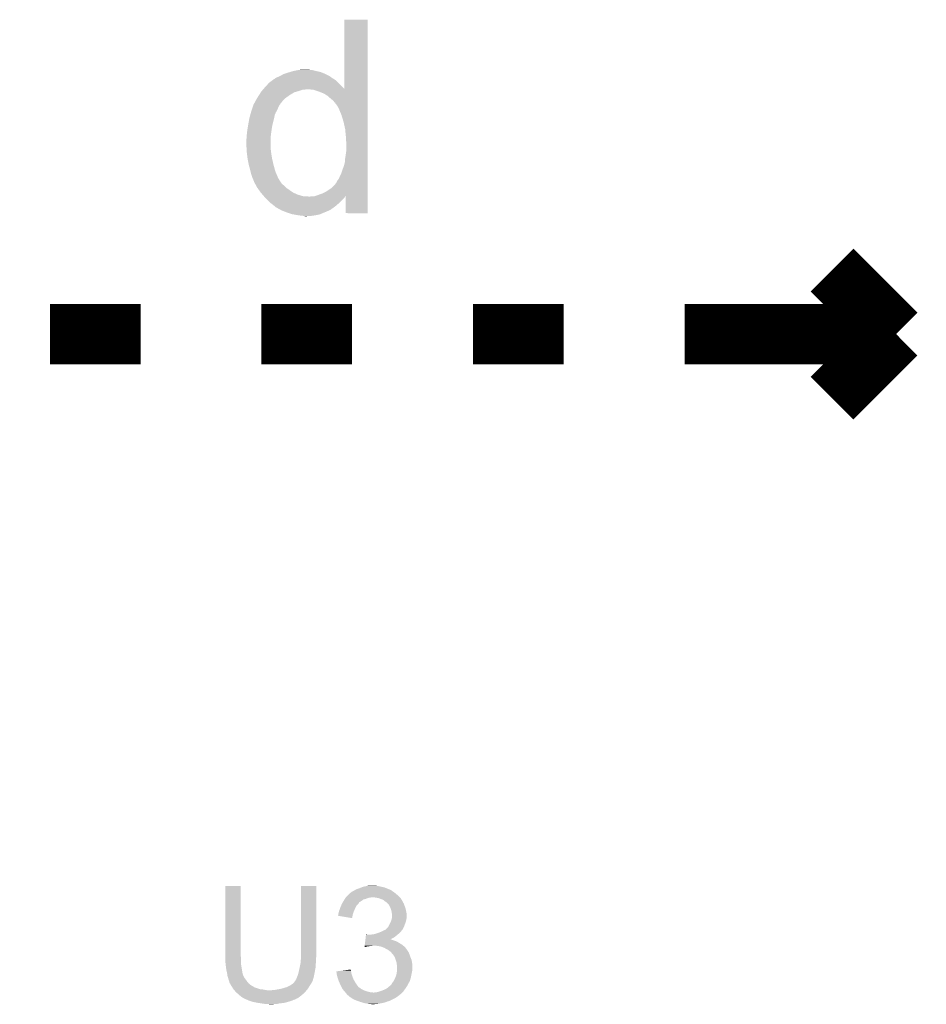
# Model space of a CAD drawing. Extents: x -1.3 to 24.2, y -3.9 to 39.2.
# Tile 15 of 27: x 9 to 16.6, y 9.6 to 17.9. Entities that reach past the tile are written whole.
import ezdxf

# ---------------------------------------------------------------- set-up
doc = ezdxf.new("R2010")
doc.units = 0
doc.layers.add('PROXIMITY_23_CLICK_V100_GTO', color=14, linetype='CONTINUOUS')

msp = doc.modelspace()

# ---------------------------------------------------------------- linework, layer by layer
at = {"layer": 'PROXIMITY_23_CLICK_V100_GTO', "const_width": 0.508}
for points in [[(15.84452, 15.77848), (16.383, 15.24)], [(9.271, 15.24), (10.033, 15.24)], [(11.049, 15.24), (11.811, 15.24)], [(12.827, 15.24), (13.589, 15.24)], [(14.605, 15.24), (16.383, 15.24)], [(15.84452, 14.70152), (16.383, 15.24)]]:
    msp.add_lwpolyline(points, dxfattribs=at)
at = {"layer": 'PROXIMITY_23_CLICK_V100_GTO'}
for points in [[(11.74496, 17.299998), (11.74498, 17.881578), (11.943072, 17.299998), (11.94308, 17.881578)], [(11.74498, 17.881578), (11.744982, 17.8816), (11.94308, 17.881578), (11.744982, 17.8816)], [(11.315698, 17.4498), (11.3538, 17.45742), (11.51128, 17.4498), (11.4808, 17.45742)], [(11.3538, 17.45742), (11.366502, 17.45996), (11.4808, 17.45742), (11.4554, 17.45996)], [(11.366502, 17.45996), (11.4173, 17.4625), (11.4554, 17.45996), (11.43762, 17.4625)], [(11.135358, 17.368518), (11.155684, 17.38376), (11.67892, 17.368518), (11.65606, 17.38376)], [(11.155684, 17.38376), (11.158226, 17.383766), (11.65606, 17.38376), (11.656052, 17.383766)], [(11.158226, 17.383766), (11.16076, 17.3863), (11.656052, 17.383766), (11.651998, 17.3863)], [(11.16076, 17.3863), (11.168382, 17.39138), (11.651998, 17.3863), (11.64387, 17.39138)], [(11.168382, 17.39138), (11.17854, 17.39646), (11.64387, 17.39138), (11.635742, 17.39646)], [(11.17854, 17.39646), (11.2014, 17.40662), (11.635742, 17.39646), (11.62304, 17.40662)], [(11.2014, 17.40662), (11.234422, 17.4244), (11.62304, 17.40662), (11.58748, 17.4244)], [(11.234422, 17.4244), (11.24966, 17.42948), (11.58748, 17.4244), (11.57732, 17.42948)], [(11.24966, 17.42948), (11.27252, 17.4371), (11.57732, 17.42948), (11.557508, 17.4371)], [(11.27252, 17.4371), (11.289784, 17.442178), (11.557508, 17.4371), (11.544302, 17.442178)], [(11.289784, 17.442178), (11.315698, 17.4498), (11.544302, 17.442178), (11.51128, 17.4498)], [(11.051174, 17.28216), (11.059884, 17.29232), (11.36142, 17.28216), (11.391902, 17.29232)], [(11.059884, 17.29232), (11.06206, 17.29486), (11.391902, 17.29232), (11.4173, 17.29486)], [(11.06206, 17.29486), (11.064238, 17.2974), (11.4173, 17.29486), (11.427462, 17.2974)], [(11.064238, 17.2974), (11.066466, 17.299998), (11.943072, 17.2974), (11.943072, 17.299998)], [(11.066466, 17.299998), (11.07948, 17.31518), (11.74496, 17.299998), (11.731266, 17.31518)], [(11.07948, 17.31518), (11.088962, 17.32534), (11.731266, 17.31518), (11.7221, 17.32534)], [(11.088962, 17.32534), (11.107928, 17.34566), (11.7221, 17.32534), (11.69924, 17.34566)], [(11.107928, 17.34566), (11.115042, 17.353282), (11.69924, 17.34566), (11.692466, 17.353282)], [(11.115042, 17.353282), (11.135358, 17.368518), (11.692466, 17.353282), (11.67892, 17.368518)], [(11.46556, 17.29486), (11.43762, 17.2974), (11.943072, 17.29486), (11.943072, 17.2974)], [(11.488422, 17.292318), (11.46556, 17.29486), (11.943072, 17.292318), (11.943072, 17.29486)], [(11.53414, 17.27708), (11.488422, 17.292318), (11.94307, 17.27708), (11.943072, 17.292318)], [(11.00328, 17.205962), (11.00582, 17.211038), (11.23188, 17.205962), (11.23768, 17.211038)], [(11.00582, 17.211038), (11.013636, 17.22374), (11.23768, 17.211038), (11.252198, 17.22374)], [(11.013636, 17.22374), (11.02614, 17.24406), (11.252198, 17.22374), (11.280646, 17.24406)], [(11.02614, 17.24406), (11.029404, 17.24914), (11.280646, 17.24406), (11.287758, 17.24914)], [(11.029404, 17.24914), (11.0441, 17.272002), (11.287758, 17.24914), (11.32586, 17.272002)], [(11.0441, 17.272002), (11.049, 17.279622), (11.32586, 17.272002), (11.352534, 17.279622)], [(11.049, 17.279622), (11.051174, 17.28216), (11.352534, 17.279622), (11.36142, 17.28216)], [(11.57224, 17.26184), (11.53414, 17.27708), (11.94307, 17.26184), (11.94307, 17.27708)], [(11.605262, 17.241518), (11.57224, 17.26184), (11.94307, 17.241518), (11.94307, 17.26184)], [(11.630658, 17.218662), (11.605262, 17.241518), (11.94307, 17.218662), (11.94307, 17.241518)], [(11.653522, 17.200878), (11.630658, 17.218662), (11.94307, 17.200878), (11.94307, 17.218662)], [(10.966872, 17.12214), (10.972798, 17.13992), (11.18108, 17.12214), (11.1887, 17.13992)], [(10.972798, 17.13992), (10.977032, 17.152622), (11.1887, 17.13992), (11.19378, 17.152622)], [(10.977032, 17.152622), (10.98042, 17.162784), (11.19378, 17.152622), (11.199878, 17.162784)], [(10.98042, 17.16532), (10.980422, 17.165324), (11.2014, 17.16532), (11.201402, 17.165324)], [(10.98042, 17.162784), (10.98042, 17.16532), (11.199878, 17.162784), (11.2014, 17.16532)], [(10.980422, 17.165324), (10.982962, 17.170402), (11.201402, 17.165324), (11.20521, 17.170402)], [(10.982962, 17.170402), (10.986348, 17.175482), (11.20521, 17.170402), (11.20902, 17.175482)], [(10.986348, 17.175482), (10.989734, 17.180562), (11.20902, 17.175482), (11.211566, 17.180562)], [(10.989734, 17.180562), (10.991434, 17.183114), (11.211566, 17.180562), (11.21664, 17.183114)], [(10.991434, 17.183114), (10.99312, 17.185642), (11.21664, 17.183114), (11.216642, 17.185642)], [(10.99312, 17.185642), (10.993122, 17.185646), (11.216642, 17.185642), (11.216644, 17.185646)], [(10.993122, 17.185646), (11.00328, 17.205962), (11.216644, 17.185646), (11.23188, 17.205962)], [(11.663686, 17.185638), (11.653522, 17.200878), (11.94307, 17.185638), (11.94307, 17.200878)], [(11.66876, 17.183086), (11.663686, 17.185638), (11.94307, 17.183086), (11.94307, 17.185638)], [(11.668764, 17.180554), (11.66876, 17.183086), (11.94307, 17.180554), (11.94307, 17.183086)], [(11.686542, 17.157698), (11.668764, 17.180554), (11.94307, 17.157698), (11.94307, 17.180554)], [(11.69924, 17.13484), (11.686542, 17.157698), (11.943068, 17.13484), (11.94307, 17.157698)], [(11.7221, 17.078962), (11.69924, 17.13484), (11.943068, 17.078962), (11.943068, 17.13484)], [(10.93724, 16.99768), (10.9474, 17.05356), (11.141074, 16.99768), (11.155044, 17.05356)], [(10.9474, 17.05356), (10.948092, 17.0561), (11.155044, 17.05356), (11.15568, 17.0561)], [(10.948092, 17.0561), (10.95502, 17.081502), (11.15568, 17.0561), (11.160762, 17.081502)], [(10.95502, 17.081502), (10.961254, 17.10436), (11.160762, 17.081502), (11.17092, 17.10436)], [(10.961254, 17.10436), (10.96264, 17.10944), (11.17092, 17.10436), (11.173822, 17.10944)], [(10.96264, 17.10944), (10.966872, 17.12214), (11.173822, 17.10944), (11.18108, 17.12214)], [(11.73988, 17.02054), (11.7221, 17.078962), (11.943068, 17.02054), (11.943068, 17.078962)], [(10.92962, 16.94942), (10.931624, 16.96212), (11.133544, 16.94942), (11.13536, 16.96212)], [(10.931624, 16.96212), (10.936838, 16.99514), (11.13536, 16.96212), (11.14044, 16.99514)], [(10.936838, 16.99514), (10.93724, 16.99768), (11.14044, 16.99514), (11.141074, 16.99768)], [(11.75258, 16.962118), (11.73988, 17.02054), (11.943066, 16.962118), (11.943068, 17.02054)], [(11.75512, 16.93418), (11.75258, 16.962118), (11.943066, 16.93418), (11.943066, 16.962118)], [(10.922, 16.873222), (10.924116, 16.88592), (11.1252, 16.873222), (11.1252, 16.88592)], [(10.924116, 16.88592), (10.92454, 16.888462), (11.1252, 16.88592), (11.125516, 16.888462)], [(10.92454, 16.90624), (10.92693, 16.92656), (11.12774, 16.90624), (11.13028, 16.92656)], [(10.92454, 16.888462), (10.92454, 16.90624), (11.125516, 16.888462), (11.12774, 16.90624)], [(10.92693, 16.92656), (10.92962, 16.94942), (11.13028, 16.92656), (11.133544, 16.94942)], [(11.75766, 16.90878), (11.75512, 16.93418), (11.943066, 16.90878), (11.943066, 16.93418)], [(11.7602, 16.885918), (11.75766, 16.90878), (11.943066, 16.885918), (11.943066, 16.90878)], [(11.7602, 16.865598), (11.7602, 16.885918), (11.943066, 16.865598), (11.943066, 16.885918)], [(10.922, 16.84274), (10.922, 16.873222), (11.1252, 16.84274), (11.1252, 16.873222)], [(10.922782, 16.822422), (10.922, 16.84274), (11.1252, 16.822422), (11.1252, 16.84274)], [(10.923466, 16.80464), (10.922782, 16.822422), (11.12774, 16.80464), (11.1252, 16.822422)], [(10.92415, 16.786862), (10.923466, 16.80464), (11.12774, 16.786862), (11.12774, 16.80464)], [(11.76274, 16.850358), (11.7602, 16.865598), (11.943066, 16.850358), (11.943066, 16.865598)], [(11.76274, 16.78686), (11.76274, 16.850358), (11.943064, 16.78686), (11.943066, 16.850358)], [(10.92454, 16.7767), (10.92415, 16.786862), (11.129012, 16.7767), (11.12774, 16.786862)], [(10.92581, 16.76654), (10.92454, 16.7767), (11.13028, 16.76654), (11.129012, 16.7767)], [(10.93216, 16.71574), (10.92581, 16.76654), (11.1379, 16.71574), (11.13028, 16.76654)], [(10.94232, 16.6624), (10.93216, 16.71574), (11.1506, 16.6624), (11.1379, 16.71574)], [(11.75004, 16.682718), (11.75258, 16.715742), (11.943062, 16.682718), (11.943064, 16.715742)], [(11.75258, 16.715742), (11.75766, 16.74876), (11.943064, 16.715742), (11.943064, 16.74876)], [(11.75766, 16.74876), (11.76274, 16.78686), (11.943064, 16.74876), (11.943064, 16.78686)], [(10.94232, 16.662398), (10.94232, 16.6624), (11.150602, 16.662398), (11.1506, 16.6624)], [(10.95502, 16.61668), (10.94232, 16.662398), (11.163068, 16.61668), (11.150602, 16.662398)], [(11.73226, 16.62684), (11.74242, 16.65478), (11.943062, 16.62684), (11.943062, 16.65478)], [(11.74242, 16.65478), (11.75004, 16.682718), (11.943062, 16.65478), (11.943062, 16.682718)], [(10.957278, 16.60652), (10.95502, 16.61668), (11.165838, 16.60652), (11.163068, 16.61668)], [(10.9601, 16.593822), (10.957278, 16.60652), (11.171282, 16.593822), (11.165838, 16.60652)], [(10.96518, 16.57858), (10.9601, 16.593822), (11.177814, 16.57858), (11.171282, 16.593822)], [(10.970258, 16.5608), (10.96518, 16.57858), (11.185436, 16.5608), (11.177814, 16.57858)], [(10.973308, 16.553182), (10.970258, 16.5608), (11.1887, 16.553182), (11.185436, 16.5608)], [(10.97534, 16.5481), (10.973308, 16.553182), (11.19175, 16.5481), (11.1887, 16.553182)], [(10.98042, 16.53794), (10.97534, 16.5481), (11.197844, 16.53794), (11.19175, 16.5481)], [(11.689078, 16.532858), (11.699238, 16.54556), (11.94306, 16.532858), (11.94306, 16.54556)], [(11.699238, 16.54556), (11.70686, 16.56334), (11.94306, 16.54556), (11.943062, 16.56334)], [(11.70686, 16.56334), (11.71702, 16.58366), (11.943062, 16.56334), (11.943062, 16.58366)], [(11.71702, 16.58366), (11.72464, 16.60398), (11.943062, 16.58366), (11.943062, 16.60398)], [(11.72464, 16.60398), (11.73226, 16.62684), (11.943062, 16.60398), (11.943062, 16.62684)], [(10.98296, 16.530322), (10.98042, 16.53794), (11.202414, 16.530322), (11.197844, 16.53794)], [(10.984232, 16.527778), (10.98296, 16.530322), (11.20394, 16.527778), (11.202414, 16.530322)], [(10.985498, 16.525244), (10.984232, 16.527778), (11.20563, 16.525244), (11.20394, 16.527778)], [(10.9855, 16.522704), (10.985498, 16.525244), (11.207324, 16.522704), (11.20563, 16.525244)], [(10.994856, 16.504928), (10.9855, 16.522704), (11.219176, 16.504928), (11.207324, 16.522704)], [(10.99486, 16.50492), (10.994856, 16.504928), (11.221706, 16.50492), (11.219176, 16.504928)], [(10.997532, 16.499844), (10.99486, 16.50492), (11.224258, 16.499844), (11.221706, 16.50492)], [(11.00288, 16.489682), (10.997532, 16.499844), (11.236958, 16.489682), (11.224258, 16.499844)], [(11.0109, 16.47444), (11.00288, 16.489682), (11.2522, 16.47444), (11.236958, 16.489682)], [(11.014486, 16.469362), (11.0109, 16.47444), (11.257278, 16.469362), (11.2522, 16.47444)], [(11.027036, 16.45158), (11.014486, 16.469362), (11.28268, 16.45158), (11.257278, 16.469362)], [(11.595098, 16.43888), (11.6332, 16.46428), (11.94306, 16.43888), (11.94306, 16.46428)], [(11.6332, 16.46428), (11.65352, 16.482058), (11.94306, 16.46428), (11.94306, 16.482058)], [(11.65352, 16.482058), (11.668756, 16.499834), (11.94306, 16.482058), (11.94306, 16.499834)], [(11.668756, 16.499834), (11.66876, 16.502366), (11.94306, 16.499834), (11.94306, 16.502366)], [(11.66876, 16.502366), (11.673834, 16.504918), (11.94306, 16.502366), (11.94306, 16.504918)], [(11.673834, 16.504918), (11.678918, 16.512538), (11.94306, 16.504918), (11.94306, 16.512538)], [(11.678918, 16.512538), (11.689078, 16.532858), (11.94306, 16.512538), (11.94306, 16.532858)], [(11.04138, 16.431258), (11.027036, 16.45158), (11.312036, 16.431258), (11.28268, 16.45158)], [(11.043554, 16.428722), (11.04138, 16.431258), (11.315698, 16.428722), (11.312036, 16.431258)], [(11.058798, 16.41094), (11.043554, 16.428722), (11.356338, 16.41094), (11.315698, 16.428722)], [(11.069684, 16.39824), (11.058798, 16.41094), (11.399516, 16.39824), (11.356338, 16.41094)], [(11.07186, 16.3957), (11.069684, 16.39824), (11.44524, 16.3957), (11.422378, 16.39824)], [(11.079482, 16.38808), (11.07186, 16.3957), (11.7475, 16.38808), (11.75131, 16.3957)], [(11.092184, 16.375378), (11.079482, 16.38808), (11.737338, 16.375378), (11.7475, 16.38808)], [(11.457938, 16.3957), (11.468082, 16.398236), (11.75131, 16.3957), (11.752578, 16.398236)], [(11.468082, 16.398236), (11.468098, 16.39824), (11.752578, 16.398236), (11.75258, 16.39824)], [(11.493496, 16.39824), (11.508628, 16.403284), (11.75258, 16.39824), (11.757622, 16.403284)], [(11.508628, 16.403284), (11.52398, 16.4084), (11.943058, 16.403284), (11.94306, 16.4084)], [(11.52398, 16.4084), (11.559538, 16.4211), (11.94306, 16.4084), (11.94306, 16.4211)], [(11.559538, 16.4211), (11.595098, 16.43888), (11.94306, 16.4211), (11.94306, 16.43888)], [(11.75766, 16.256022), (11.757622, 16.403284), (11.943058, 16.256022), (11.943058, 16.403284)], [(11.102344, 16.365218), (11.092184, 16.375378), (11.724638, 16.365218), (11.737338, 16.375378)], [(11.117584, 16.349978), (11.102344, 16.365218), (11.71194, 16.349978), (11.724638, 16.365218)], [(11.12774, 16.339822), (11.117584, 16.349978), (11.700088, 16.339822), (11.71194, 16.349978)], [(11.134274, 16.33474), (11.12774, 16.339822), (11.69416, 16.33474), (11.700088, 16.339822)], [(11.1506, 16.32204), (11.134274, 16.33474), (11.679646, 16.32204), (11.69416, 16.33474)], [(11.15695, 16.31696), (11.1506, 16.32204), (11.673842, 16.31696), (11.679646, 16.32204)], [(11.163296, 16.311882), (11.15695, 16.31696), (11.66707, 16.311882), (11.673842, 16.31696)], [(11.165834, 16.306814), (11.163296, 16.311882), (11.660312, 16.306814), (11.66707, 16.311882)], [(11.168374, 16.3068), (11.165834, 16.306814), (11.660294, 16.3068), (11.660312, 16.306814)], [(11.17752, 16.30172), (11.168374, 16.3068), (11.65352, 16.30172), (11.660294, 16.3068)], [(11.209526, 16.28394), (11.17752, 16.30172), (11.62812, 16.28394), (11.65352, 16.30172)], [(11.214098, 16.2814), (11.209526, 16.28394), (11.622532, 16.2814), (11.62812, 16.28394)], [(11.238774, 16.27124), (11.214098, 16.2814), (11.60018, 16.27124), (11.622532, 16.2814)], [(11.25728, 16.26362), (11.238774, 16.27124), (11.58189, 16.26362), (11.60018, 16.27124)], [(11.303, 16.248382), (11.25728, 16.26362), (11.545318, 16.248382), (11.58189, 16.26362)], [(11.316554, 16.24584), (11.303, 16.248382), (11.539218, 16.24584), (11.545318, 16.248382)], [(11.34364, 16.24076), (11.316554, 16.24584), (11.515512, 16.24076), (11.539218, 16.24584)], [(11.36015, 16.23822), (11.34364, 16.24076), (11.50366, 16.23822), (11.515512, 16.24076)], [(11.37666, 16.23568), (11.36015, 16.23822), (11.48588, 16.23568), (11.50366, 16.23822)], [(11.404598, 16.23314), (11.37666, 16.23568), (11.4681, 16.23314), (11.48588, 16.23568)], [(11.412218, 16.230602), (11.404598, 16.23314), (11.427492, 16.230602), (11.4681, 16.23314)], [(11.427462, 16.2306), (11.412218, 16.230602), (11.427462, 16.2306), (11.427492, 16.230602)], [(11.943058, 16.256), (11.75766, 16.256022), (11.943058, 16.256), (11.943058, 16.256022)], [(10.7442, 10.017758), (10.74422, 10.601938), (10.87374, 10.017758), (10.87374, 10.601938)], [(10.74422, 10.601938), (10.744222, 10.60196), (10.87374, 10.601938), (10.744222, 10.60196)], [(11.38174, 10.03808), (11.38176, 10.601938), (11.51128, 10.03808), (11.51128, 10.601938)], [(11.38176, 10.601938), (11.381762, 10.60196), (11.51128, 10.601938), (11.381762, 10.60196)], [(11.87196, 10.58418), (11.891766, 10.591798), (12.099286, 10.58418), (12.080242, 10.591798)], [(11.891766, 10.591798), (11.904982, 10.59688), (12.080242, 10.591798), (12.05484, 10.59688)], [(11.904982, 10.59688), (11.93038, 10.60196), (12.05484, 10.59688), (12.031978, 10.60196)], [(11.93038, 10.60196), (11.94308, 10.6045), (12.031978, 10.60196), (12.0142, 10.6045)], [(11.94308, 10.6045), (11.963402, 10.60704), (12.0142, 10.6045), (11.99642, 10.60704)], [(11.757658, 10.50544), (11.759352, 10.50798), (11.9634, 10.50544), (11.976098, 10.50798)], [(11.759352, 10.50798), (11.762742, 10.513062), (12.212322, 10.50798), (12.20724, 10.513062)], [(11.762742, 10.513062), (11.767822, 10.518142), (12.20724, 10.513062), (12.20216, 10.518142)], [(11.767822, 10.518142), (11.78306, 10.53338), (12.20216, 10.518142), (12.18438, 10.53338)], [(11.78306, 10.53338), (11.793224, 10.543542), (12.18438, 10.53338), (12.172186, 10.543542)], [(11.793224, 10.543542), (11.798296, 10.54608), (12.172186, 10.543542), (12.16914, 10.54608)], [(11.798296, 10.54608), (11.7983, 10.546082), (12.16914, 10.54608), (12.169138, 10.546082)], [(11.7983, 10.546082), (11.80338, 10.55116), (12.169138, 10.546082), (12.16152, 10.55116)], [(11.80338, 10.55116), (11.811002, 10.55624), (12.16152, 10.55116), (12.1539, 10.55624)], [(11.811002, 10.55624), (11.831314, 10.566398), (12.1539, 10.55624), (12.141202, 10.566398)], [(11.831314, 10.566398), (11.831318, 10.5664), (12.141202, 10.566398), (12.141198, 10.5664)], [(11.831318, 10.5664), (11.835552, 10.56894), (12.141198, 10.5664), (12.133584, 10.56894)], [(11.835552, 10.56894), (11.839778, 10.571476), (12.133584, 10.56894), (12.13104, 10.571476)], [(11.839778, 10.571476), (11.84402, 10.57402), (12.13104, 10.571476), (12.124682, 10.57402)], [(11.84402, 10.57402), (11.87196, 10.58418), (12.124682, 10.57402), (12.099286, 10.58418)], [(12.011658, 10.50544), (11.986262, 10.50798), (12.214862, 10.50544), (12.212322, 10.50798)], [(11.71194, 10.421618), (11.716172, 10.431778), (11.839664, 10.421618), (11.84402, 10.431778)], [(11.716172, 10.431778), (11.721462, 10.444478), (11.84402, 10.431778), (11.854178, 10.444478)], [(11.721462, 10.444478), (11.72464, 10.452102), (11.854178, 10.444478), (11.861802, 10.452102)], [(11.72464, 10.452102), (11.726118, 10.454638), (11.861802, 10.452102), (11.864338, 10.454638)], [(11.726118, 10.454638), (11.73056, 10.462254), (11.864338, 10.454638), (11.869416, 10.462254)], [(11.73056, 10.462254), (11.732038, 10.464788), (11.869416, 10.462254), (11.86942, 10.464788)], [(11.732038, 10.464788), (11.739454, 10.4775), (11.86942, 10.464788), (11.88974, 10.4775)], [(11.739454, 10.4775), (11.742418, 10.48258), (11.88974, 10.4775), (11.89685, 10.48258)], [(11.742418, 10.48258), (11.747496, 10.490198), (11.89685, 10.48258), (11.907516, 10.490198)], [(11.747496, 10.490198), (11.750884, 10.49528), (11.907516, 10.490198), (11.927838, 10.49528)], [(11.750884, 10.49528), (11.755964, 10.502898), (11.927838, 10.49528), (11.945618, 10.502898)], [(11.755964, 10.502898), (11.757658, 10.50544), (11.945618, 10.502898), (11.9634, 10.50544)], [(12.034518, 10.50036), (12.011658, 10.50544), (12.219942, 10.50036), (12.214862, 10.50544)], [(12.034524, 10.500358), (12.034518, 10.50036), (12.219942, 10.500358), (12.219942, 10.50036)], [(12.05484, 10.49274), (12.034524, 10.500358), (12.224176, 10.49274), (12.219942, 10.500358)], [(12.070078, 10.48766), (12.05484, 10.49274), (12.226998, 10.48766), (12.224176, 10.49274)], [(12.08278, 10.4775), (12.070078, 10.48766), (12.232642, 10.4775), (12.226998, 10.48766)], [(12.086172, 10.474956), (12.08278, 10.4775), (12.23518, 10.474956), (12.232642, 10.4775)], [(12.09294, 10.46988), (12.086172, 10.474956), (12.236874, 10.46988), (12.23518, 10.474956)], [(12.096754, 10.467338), (12.09294, 10.46988), (12.23772, 10.467338), (12.236874, 10.46988)], [(12.10056, 10.4648), (12.096754, 10.467338), (12.239244, 10.4648), (12.23772, 10.467338)], [(12.11072, 10.45464), (12.10056, 10.4648), (12.24534, 10.45464), (12.239244, 10.4648)], [(12.118338, 10.44702), (12.11072, 10.45464), (12.247882, 10.44702), (12.24534, 10.45464)], [(12.122694, 10.439402), (12.118338, 10.44702), (12.25042, 10.439402), (12.247882, 10.44702)], [(12.1285, 10.429242), (12.122694, 10.439402), (12.254774, 10.429242), (12.25042, 10.439402)], [(12.131768, 10.421618), (12.1285, 10.429242), (12.25804, 10.421618), (12.254774, 10.429242)], [(11.69162, 10.353058), (11.691622, 10.355584), (11.814382, 10.353058), (11.814804, 10.355584)], [(11.810978, 10.332724), (11.69162, 10.353058), (11.810978, 10.332724), (11.814382, 10.353058)], [(11.691622, 10.355584), (11.69416, 10.360664), (11.814804, 10.355584), (11.815654, 10.360664)], [(11.69416, 10.363198), (11.694162, 10.365742), (11.81608, 10.363198), (11.817004, 10.365742)], [(11.69416, 10.360664), (11.69416, 10.363198), (11.815654, 10.360664), (11.81608, 10.363198)], [(11.694162, 10.365742), (11.696698, 10.37336), (11.817004, 10.365742), (11.819774, 10.37336)], [(11.696698, 10.37336), (11.701146, 10.39114), (11.819774, 10.37336), (11.82624, 10.39114)], [(11.701146, 10.39114), (11.701782, 10.39368), (11.82624, 10.39114), (11.827368, 10.39368)], [(11.701782, 10.39368), (11.70917, 10.414), (11.827368, 10.39368), (11.8364, 10.414)], [(11.70917, 10.414), (11.71194, 10.421618), (11.8364, 10.414), (11.839664, 10.421618)], [(12.13612, 10.411462), (12.131768, 10.421618), (12.26058, 10.411462), (12.25804, 10.421618)], [(12.139024, 10.4013), (12.13612, 10.411462), (12.26312, 10.4013), (12.26058, 10.411462)], [(12.1412, 10.393682), (12.139024, 10.4013), (12.264644, 10.393682), (12.26312, 10.4013)], [(12.14374, 10.37844), (12.1412, 10.393682), (12.267692, 10.37844), (12.264644, 10.393682)], [(12.14425, 10.3759), (12.14374, 10.37844), (12.2682, 10.3759), (12.267692, 10.37844)], [(12.14628, 10.365742), (12.14425, 10.3759), (12.26933, 10.365742), (12.2682, 10.3759)], [(12.14628, 10.353038), (12.14628, 10.365742), (12.27074, 10.353038), (12.26933, 10.365742)], [(12.14628, 10.340342), (12.14628, 10.353038), (12.27074, 10.340342), (12.27074, 10.353038)], [(12.111736, 10.25652), (12.115802, 10.261602), (12.24534, 10.25652), (12.247244, 10.261602)], [(12.115802, 10.261602), (12.133578, 10.29716), (12.247244, 10.261602), (12.26058, 10.29716)], [(12.133578, 10.29716), (12.13612, 10.302242), (12.26058, 10.29716), (12.262032, 10.302242)], [(12.13612, 10.302242), (12.140352, 10.314938), (12.262032, 10.302242), (12.26566, 10.314938)], [(12.140352, 10.314938), (12.14374, 10.3251), (12.26566, 10.314938), (12.267352, 10.3251)], [(12.14374, 10.3251), (12.144586, 10.33018), (12.267352, 10.3251), (12.2682, 10.33018)], [(12.144586, 10.33018), (12.146278, 10.340338), (12.2682, 10.33018), (12.27074, 10.340338)], [(12.146278, 10.340338), (12.14628, 10.340342), (12.27074, 10.340338), (12.27074, 10.340342)], [(11.924528, 10.16762), (11.926042, 10.18032), (12.158978, 10.16762), (12.176762, 10.18032)], [(11.926042, 10.18032), (11.927556, 10.19302), (12.176762, 10.18032), (12.191576, 10.19302)], [(11.927556, 10.19302), (11.927858, 10.195558), (11.940544, 10.19302), (11.935464, 10.195558)], [(11.927858, 10.195558), (11.92786, 10.19556), (11.935464, 10.195558), (11.92786, 10.19556)], [(11.95832, 10.19302), (11.9761, 10.19556), (12.191576, 10.19302), (12.19454, 10.19556)], [(11.9761, 10.19556), (11.99388, 10.1981), (12.19454, 10.19556), (12.197588, 10.1981)], [(11.99388, 10.1981), (12.014198, 10.20318), (12.197588, 10.1981), (12.203684, 10.20318)], [(12.014198, 10.20318), (12.029438, 10.20826), (12.203684, 10.20318), (12.20978, 10.20826)], [(12.029438, 10.20826), (12.037058, 10.2108), (12.20978, 10.20826), (12.212318, 10.2108)], [(12.037058, 10.2108), (12.054204, 10.21842), (12.212318, 10.2108), (12.219938, 10.21842)], [(12.054204, 10.21842), (12.05992, 10.22096), (12.219938, 10.21842), (12.221842, 10.22096)], [(12.05992, 10.22096), (12.075158, 10.228578), (12.221842, 10.22096), (12.22756, 10.228578)], [(12.075158, 10.228578), (12.085324, 10.23366), (12.22756, 10.228578), (12.232638, 10.23366)], [(12.085324, 10.23366), (12.087866, 10.233664), (12.232638, 10.23366), (12.232642, 10.233664)], [(12.087866, 10.233664), (12.091668, 10.2362), (12.232642, 10.233664), (12.235178, 10.2362)], [(12.091668, 10.2362), (12.095482, 10.238742), (12.235178, 10.2362), (12.236448, 10.238742)], [(12.095482, 10.238742), (12.105642, 10.248902), (12.236448, 10.238742), (12.24153, 10.248902)], [(12.105642, 10.248902), (12.111736, 10.25652), (12.24153, 10.248902), (12.24534, 10.25652)], [(11.915144, 10.088912), (11.915744, 10.09396), (11.915144, 10.088912), (11.932918, 10.09396)], [(11.915744, 10.09396), (11.916048, 10.0965), (11.932918, 10.09396), (11.9507, 10.0965)], [(11.916048, 10.0965), (11.91635, 10.09904), (11.9507, 10.0965), (11.963398, 10.09904)], [(11.91635, 10.09904), (11.916654, 10.10158), (11.976098, 10.09904), (11.986258, 10.10158)], [(11.916654, 10.10158), (11.917864, 10.11174), (12.240624, 10.10158), (12.22756, 10.11174)], [(11.917864, 10.11174), (11.91938, 10.12444), (12.22756, 10.11174), (12.20724, 10.12444)], [(11.91938, 10.12444), (11.920894, 10.13714), (12.20724, 10.12444), (12.184382, 10.13714)], [(11.920894, 10.13714), (11.921802, 10.14476), (12.184382, 10.13714), (12.16406, 10.14476)], [(11.921802, 10.14476), (11.922408, 10.14984), (12.16406, 10.14476), (12.148822, 10.14984)], [(11.922408, 10.14984), (11.923014, 10.154918), (12.148822, 10.14984), (12.138664, 10.154918)], [(11.923014, 10.15492), (11.924528, 10.16762), (12.133672, 10.15492), (12.158978, 10.16762)], [(11.923014, 10.154918), (11.923014, 10.15492), (12.138664, 10.154918), (12.133672, 10.15492)], [(12.02944, 10.09904), (11.998962, 10.10158), (12.24389, 10.09904), (12.240624, 10.10158)], [(12.054838, 10.09396), (12.02944, 10.09904), (12.25042, 10.09396), (12.24389, 10.09904)], [(12.08024, 10.0838), (12.054838, 10.09396), (12.25945, 10.0838), (12.25042, 10.09396)], [(10.7442, 10.010138), (10.7442, 10.017758), (10.875646, 10.010138), (10.87374, 10.017758)], [(10.744432, 10.007598), (10.7442, 10.010138), (10.87628, 10.007598), (10.875646, 10.010138)], [(11.38174, 10.015218), (11.38174, 10.03808), (11.51128, 10.015218), (11.51128, 10.03808)], [(11.38174, 10.005058), (11.38174, 10.015218), (11.509248, 10.005058), (11.51128, 10.015218)], [(12.098022, 10.07364), (12.08024, 10.0838), (12.268478, 10.07364), (12.25945, 10.0838)], [(12.103114, 10.071094), (12.098022, 10.07364), (12.27074, 10.071094), (12.268478, 10.07364)], [(12.108194, 10.068554), (12.103114, 10.071094), (12.270744, 10.068554), (12.27074, 10.071094)], [(12.113258, 10.066022), (12.108194, 10.068554), (12.272432, 10.066022), (12.270744, 10.068554)], [(12.12596, 10.05586), (12.113258, 10.066022), (12.279208, 10.05586), (12.272432, 10.066022)], [(12.13358, 10.05078), (12.12596, 10.05586), (12.282594, 10.05078), (12.279208, 10.05586)], [(12.136122, 10.04824), (12.13358, 10.05078), (12.284288, 10.04824), (12.282594, 10.05078)], [(12.138346, 10.0457), (12.136122, 10.04824), (12.28598, 10.0457), (12.284288, 10.04824)], [(12.1539, 10.027922), (12.138346, 10.0457), (12.2936, 10.027922), (12.28598, 10.0457)], [(12.153902, 10.02792), (12.1539, 10.027922), (12.2936, 10.02792), (12.2936, 10.027922)], [(12.169138, 10.005064), (12.153902, 10.02792), (12.30122, 10.005064), (12.2936, 10.02792)], [(10.74674, 9.9822), (10.744432, 10.007598), (10.87628, 9.9822), (10.87628, 10.007598)], [(10.74674, 9.96696), (10.74674, 9.9822), (10.87628, 9.96696), (10.87628, 9.9822)], [(10.74674, 9.956802), (10.74674, 9.96696), (10.877128, 9.956802), (10.87628, 9.96696)], [(10.748998, 9.93648), (10.74674, 9.956802), (10.87882, 9.93648), (10.877128, 9.956802)], [(10.74928, 9.93394), (10.748998, 9.93648), (10.879244, 9.93394), (10.87882, 9.93648)], [(10.75436, 9.893302), (10.74928, 9.93394), (10.886018, 9.893302), (10.879244, 9.93394)], [(11.37158, 9.92378), (11.37666, 9.949178), (11.504168, 9.92378), (11.50586, 9.949178)], [(11.37666, 9.949178), (11.377168, 9.954262), (11.50586, 9.949178), (11.5062, 9.954262)], [(11.377168, 9.954262), (11.37869, 9.969498), (11.5062, 9.954262), (11.50874, 9.969498)], [(11.37869, 9.969498), (11.3792, 9.97458), (11.50874, 9.969498), (11.50874, 9.97458)], [(11.3792, 9.97458), (11.381528, 10.002518), (11.50874, 9.97458), (11.50874, 10.002518)], [(11.381528, 10.002518), (11.38174, 10.005058), (11.50874, 10.002518), (11.509248, 10.005058)], [(12.16914, 10.00506), (12.169138, 10.005064), (12.30122, 10.00506), (12.30122, 10.005064)], [(12.177608, 9.979658), (12.16914, 10.00506), (12.31138, 9.979658), (12.30122, 10.00506)], [(12.184378, 9.959342), (12.177608, 9.979658), (12.314766, 9.959342), (12.31138, 9.979658)], [(12.185832, 9.949178), (12.184378, 9.959342), (12.31646, 9.949178), (12.314766, 9.959342)], [(12.18692, 9.94156), (12.185832, 9.949178), (12.31646, 9.94156), (12.31646, 9.949178)], [(12.18946, 9.926322), (12.18692, 9.94156), (12.31646, 9.926322), (12.31646, 9.94156)], [(10.75944, 9.875522), (10.75436, 9.893302), (10.88898, 9.875522), (10.886018, 9.893302)], [(10.759442, 9.87552), (10.75944, 9.875522), (10.88898, 9.87552), (10.88898, 9.875522)], [(10.761256, 9.862818), (10.759442, 9.87552), (10.891522, 9.862818), (10.88898, 9.87552)], [(10.76198, 9.85774), (10.761256, 9.862818), (10.893554, 9.85774), (10.891522, 9.862818)], [(10.763252, 9.850116), (10.76198, 9.85774), (10.8966, 9.850116), (10.893554, 9.85774)], [(10.763676, 9.847574), (10.763252, 9.850116), (10.896604, 9.847574), (10.8966, 9.850116)], [(10.76452, 9.842502), (10.763676, 9.847574), (10.899986, 9.842502), (10.896604, 9.847574)], [(11.348212, 9.83742), (11.35126, 9.845038), (11.48842, 9.83742), (11.489942, 9.845038)], [(11.35126, 9.845038), (11.35634, 9.86028), (11.489942, 9.845038), (11.492992, 9.86028)], [(11.35634, 9.86028), (11.360694, 9.87552), (11.492992, 9.86028), (11.49604, 9.87552)], [(11.360694, 9.87552), (11.36142, 9.878058), (11.49604, 9.87552), (11.496514, 9.878058)], [(11.36142, 9.878058), (11.369886, 9.916158), (11.496514, 9.878058), (11.50366, 9.916158)], [(11.369886, 9.916158), (11.37158, 9.92378), (11.50366, 9.916158), (11.504168, 9.92378)], [(11.678922, 9.885658), (11.718876, 9.890758), (11.802542, 9.885658), (11.800842, 9.890758)], [(11.679204, 9.883136), (11.678922, 9.885658), (11.80338, 9.883136), (11.802542, 9.885658)], [(11.68005, 9.875518), (11.679204, 9.883136), (11.80338, 9.875518), (11.80338, 9.883136)], [(11.681178, 9.865362), (11.68005, 9.875518), (11.80592, 9.865362), (11.80338, 9.875518)], [(11.68146, 9.862822), (11.681178, 9.865362), (11.806768, 9.862822), (11.80592, 9.865362)], [(11.685976, 9.8425), (11.68146, 9.862822), (11.81354, 9.8425), (11.806768, 9.862822)], [(11.718876, 9.890758), (11.758642, 9.895834), (11.800842, 9.890758), (11.80084, 9.895834)], [(11.758642, 9.895834), (11.778542, 9.898374), (11.80084, 9.895834), (11.798306, 9.898374)], [(11.778542, 9.898374), (11.7983, 9.900896), (11.798306, 9.898374), (11.7983, 9.900896)], [(12.176758, 9.839958), (12.18184, 9.852662), (12.3063, 9.839958), (12.308416, 9.852662)], [(12.18184, 9.852662), (12.1823, 9.8552), (12.308416, 9.852662), (12.30884, 9.8552)], [(12.1823, 9.8552), (12.18692, 9.880598), (12.30884, 9.8552), (12.313918, 9.880598)], [(12.18692, 9.880598), (12.187978, 9.893298), (12.313918, 9.880598), (12.31646, 9.893298)], [(12.187978, 9.893298), (12.18946, 9.911078), (12.31646, 9.893298), (12.31646, 9.911078)], [(12.18946, 9.911078), (12.18946, 9.926322), (12.31646, 9.911078), (12.31646, 9.926322)], [(10.765538, 9.839958), (10.76452, 9.842502), (10.90168, 9.839958), (10.899986, 9.842502)], [(10.769598, 9.829802), (10.765538, 9.839958), (10.90676, 9.829802), (10.90168, 9.839958)], [(10.7696, 9.8298), (10.769598, 9.829802), (10.90676, 9.8298), (10.90676, 9.829802)], [(10.77214, 9.817102), (10.7696, 9.8298), (10.91692, 9.817102), (10.90676, 9.8298)], [(10.772142, 9.8171), (10.77214, 9.817102), (10.91692, 9.8171), (10.91692, 9.817102)], [(10.77722, 9.801862), (10.772142, 9.8171), (10.92708, 9.801862), (10.91692, 9.8171)], [(10.777222, 9.80186), (10.77722, 9.801862), (10.92708, 9.80186), (10.92708, 9.801862)], [(10.779758, 9.796784), (10.777222, 9.80186), (10.93131, 9.796784), (10.92708, 9.80186)], [(10.77976, 9.791704), (10.779758, 9.796784), (10.935544, 9.791704), (10.93131, 9.796784)], [(10.782728, 9.786618), (10.77976, 9.791704), (10.93978, 9.786618), (10.935544, 9.791704)], [(10.791616, 9.77138), (10.782728, 9.786618), (10.957562, 9.77138), (10.93978, 9.786618)], [(10.79754, 9.76122), (10.791616, 9.77138), (10.97382, 9.76122), (10.957562, 9.77138)], [(11.26236, 9.7536), (11.292842, 9.768842), (11.44778, 9.7536), (11.457306, 9.768842)], [(11.292842, 9.768842), (11.300458, 9.77392), (11.457306, 9.768842), (11.46048, 9.77392)], [(11.300458, 9.77392), (11.30808, 9.779), (11.46048, 9.77392), (11.463866, 9.779)], [(11.30808, 9.779), (11.320776, 9.789158), (11.463866, 9.779), (11.470638, 9.789158)], [(11.320776, 9.789158), (11.32078, 9.78916), (11.470638, 9.789158), (11.470638, 9.78916)], [(11.32078, 9.78916), (11.323322, 9.791704), (11.470638, 9.78916), (11.47191, 9.791704)], [(11.323322, 9.791704), (11.325862, 9.79678), (11.47191, 9.791704), (11.474448, 9.79678)], [(11.325862, 9.79678), (11.328396, 9.799316), (11.474448, 9.79678), (11.475718, 9.799316)], [(11.328396, 9.799316), (11.330936, 9.801858), (11.475718, 9.799316), (11.478256, 9.801858)], [(11.330936, 9.801858), (11.330942, 9.801864), (11.478256, 9.801858), (11.478256, 9.801864)], [(11.330942, 9.801864), (11.336022, 9.812022), (11.478256, 9.801864), (11.48116, 9.812022)], [(11.336022, 9.812022), (11.3411, 9.81964), (11.48116, 9.812022), (11.483338, 9.81964)], [(11.3411, 9.81964), (11.348212, 9.83742), (11.483338, 9.81964), (11.48842, 9.83742)], [(11.68654, 9.839962), (11.685976, 9.8425), (11.814556, 9.839962), (11.81354, 9.8425)], [(11.694162, 9.817098), (11.68654, 9.839962), (11.8237, 9.817098), (11.814556, 9.839962)], [(11.69924, 9.801862), (11.694162, 9.817098), (11.832166, 9.801862), (11.8237, 9.817098)], [(11.702758, 9.79424), (11.69924, 9.801862), (11.8364, 9.79424), (11.832166, 9.801862)], [(11.713308, 9.77138), (11.702758, 9.79424), (11.85164, 9.77138), (11.8364, 9.79424)], [(11.71448, 9.76884), (11.713308, 9.77138), (11.853548, 9.76884), (11.85164, 9.77138)], [(11.72337, 9.75106), (11.71448, 9.76884), (11.86689, 9.75106), (11.853548, 9.76884)], [(12.113894, 9.751062), (12.13104, 9.7663), (12.26566, 9.751062), (12.275182, 9.7663)], [(12.13104, 9.7663), (12.136122, 9.771382), (12.275182, 9.7663), (12.27836, 9.771382)], [(12.136122, 9.771382), (12.141202, 9.776462), (12.27836, 9.771382), (12.2809, 9.776462)], [(12.141202, 9.776462), (12.147294, 9.78662), (12.2809, 9.776462), (12.28598, 9.78662)], [(12.147294, 9.78662), (12.148818, 9.78916), (12.28598, 9.78662), (12.28743, 9.78916)], [(12.148818, 9.78916), (12.159702, 9.804398), (12.28743, 9.78916), (12.29614, 9.804398)], [(12.159702, 9.804398), (12.16152, 9.806942), (12.29614, 9.804398), (12.296866, 9.806942)], [(12.16152, 9.806942), (12.17168, 9.82726), (12.296866, 9.806942), (12.302672, 9.82726)], [(12.17168, 9.82726), (12.176758, 9.839958), (12.302672, 9.82726), (12.3063, 9.839958)], [(10.799158, 9.75868), (10.79754, 9.76122), (10.977884, 9.75868), (10.97382, 9.76122)], [(10.799162, 9.758674), (10.799158, 9.75868), (10.980426, 9.758674), (10.977884, 9.75868)], [(10.80239, 9.7536), (10.799162, 9.758674), (10.985504, 9.7536), (10.980426, 9.758674)], [(10.805624, 9.748518), (10.80239, 9.7536), (10.9982, 9.748518), (10.985504, 9.7536)], [(10.808856, 9.74344), (10.805624, 9.748518), (11.01598, 9.74344), (10.9982, 9.748518)], [(10.813706, 9.73582), (10.808856, 9.74344), (11.036302, 9.73582), (11.01598, 9.74344)], [(10.81532, 9.733282), (10.813706, 9.73582), (11.061682, 9.733282), (11.036302, 9.73582)], [(10.815322, 9.73328), (10.81532, 9.733282), (11.0617, 9.73328), (11.061682, 9.733282)], [(10.819838, 9.7282), (10.815322, 9.73328), (11.0871, 9.7282), (11.0617, 9.73328)], [(10.822096, 9.72566), (10.819838, 9.7282), (11.117578, 9.72566), (11.0871, 9.7282)], [(10.83564, 9.71042), (10.822096, 9.72566), (11.414476, 9.71042), (11.428024, 9.72566)], [(10.838544, 9.70788), (10.83564, 9.71042), (11.41222, 9.70788), (11.414476, 9.71042)], [(10.864666, 9.685022), (10.838544, 9.70788), (11.386822, 9.685022), (11.41222, 9.70788)], [(10.876278, 9.67486), (10.864666, 9.685022), (11.37327, 9.67486), (11.386822, 9.685022)], [(11.117578, 9.72566), (11.132822, 9.725662), (11.428024, 9.72566), (11.428026, 9.725662)], [(11.132822, 9.725662), (11.140444, 9.7282), (11.428026, 9.725662), (11.430282, 9.7282)], [(11.153142, 9.7282), (11.16583, 9.730738), (11.430282, 9.7282), (11.432538, 9.730738)], [(11.16583, 9.730738), (11.16584, 9.73074), (11.432538, 9.730738), (11.432538, 9.73074)], [(11.16584, 9.73074), (11.19632, 9.73582), (11.432538, 9.73074), (11.435926, 9.73582)], [(11.19632, 9.73582), (11.229338, 9.74344), (11.435926, 9.73582), (11.441006, 9.74344)], [(11.229338, 9.74344), (11.26236, 9.7536), (11.441006, 9.74344), (11.44778, 9.7536)], [(11.723372, 9.751056), (11.72337, 9.75106), (11.869426, 9.751056), (11.86689, 9.75106)], [(11.72591, 9.74598), (11.723372, 9.751056), (11.87704, 9.74598), (11.869426, 9.751056)], [(11.729718, 9.738362), (11.72591, 9.74598), (11.8872, 9.738362), (11.87704, 9.74598)], [(11.72972, 9.73836), (11.729718, 9.738362), (11.887202, 9.73836), (11.8872, 9.738362)], [(11.739878, 9.725662), (11.72972, 9.73836), (11.912598, 9.725662), (11.887202, 9.73836)], [(11.74242, 9.72312), (11.739878, 9.725662), (11.917682, 9.72312), (11.912598, 9.725662)], [(11.747498, 9.71804), (11.74242, 9.72312), (11.932922, 9.71804), (11.917682, 9.72312)], [(11.749404, 9.7155), (11.747498, 9.71804), (11.940542, 9.7155), (11.932922, 9.71804)], [(11.753216, 9.71042), (11.749404, 9.7155), (11.963402, 9.71042), (11.940542, 9.7155)], [(11.75512, 9.707882), (11.753216, 9.71042), (11.98878, 9.707882), (11.963402, 9.71042)], [(11.755122, 9.70788), (11.75512, 9.707882), (11.988798, 9.70788), (11.98878, 9.707882)], [(11.762738, 9.70026), (11.755122, 9.70788), (12.22502, 9.70026), (12.23264, 9.70788)], [(11.765278, 9.695184), (11.762738, 9.70026), (12.219944, 9.695184), (12.22502, 9.70026)], [(11.765282, 9.69518), (11.765278, 9.695184), (12.21994, 9.69518), (12.219944, 9.695184)], [(11.770364, 9.690098), (11.765282, 9.69518), (12.212318, 9.690098), (12.21994, 9.69518)], [(11.775442, 9.68502), (11.770364, 9.690098), (12.207238, 9.68502), (12.212318, 9.690098)], [(11.775442, 9.685018), (11.775442, 9.68502), (12.207234, 9.685018), (12.207238, 9.68502)], [(11.79068, 9.67232), (11.775442, 9.685018), (12.190306, 9.67232), (12.207234, 9.685018)], [(11.988798, 9.70788), (11.996422, 9.707882), (12.23264, 9.70788), (12.232642, 9.707882)], [(11.996422, 9.707882), (12.004044, 9.71042), (12.232642, 9.707882), (12.23518, 9.71042)], [(12.019284, 9.71042), (12.037052, 9.715498), (12.23518, 9.71042), (12.240258, 9.715498)], [(12.037052, 9.715498), (12.03706, 9.7155), (12.240258, 9.715498), (12.240258, 9.7155)], [(12.03706, 9.7155), (12.05992, 9.72312), (12.240258, 9.7155), (12.245702, 9.72312)], [(12.05992, 9.72312), (12.085322, 9.73328), (12.245702, 9.72312), (12.252958, 9.73328)], [(12.085322, 9.73328), (12.10818, 9.745982), (12.252958, 9.73328), (12.26203, 9.745982)], [(12.10818, 9.745982), (12.113894, 9.751062), (12.26203, 9.745982), (12.26566, 9.751062)], [(10.891518, 9.664702), (10.876278, 9.67486), (11.359724, 9.664702), (11.37327, 9.67486)], [(10.896602, 9.66216), (10.891518, 9.664702), (11.356336, 9.66216), (11.359724, 9.664702)], [(10.896614, 9.662154), (10.896602, 9.66216), (11.353794, 9.662154), (11.356336, 9.66216)], [(10.901676, 9.659622), (10.896614, 9.662154), (11.351256, 9.659622), (11.353794, 9.662154)], [(10.90168, 9.65962), (10.901676, 9.659622), (11.351254, 9.65962), (11.351256, 9.659622)], [(10.901684, 9.659616), (10.90168, 9.65962), (11.348714, 9.659616), (11.351254, 9.65962)], [(10.90422, 9.657082), (10.901684, 9.659616), (11.344912, 9.657082), (11.348714, 9.659616)], [(10.910152, 9.65454), (10.90422, 9.657082), (11.341098, 9.65454), (11.344912, 9.657082)], [(10.922008, 9.649458), (10.910152, 9.65454), (11.330938, 9.649458), (11.341098, 9.65454)], [(10.92793, 9.64692), (10.922008, 9.649458), (11.320778, 9.64692), (11.330938, 9.649458)], [(10.939782, 9.64184), (10.92793, 9.64692), (11.310618, 9.64184), (11.320778, 9.64692)], [(10.970266, 9.63168), (10.939782, 9.64184), (11.28014, 9.63168), (11.310618, 9.64184)], [(10.97788, 9.629142), (10.970266, 9.63168), (11.271256, 9.629142), (11.28014, 9.63168)], [(11.01598, 9.62152), (10.97788, 9.629142), (11.244578, 9.62152), (11.271256, 9.629142)], [(11.03249, 9.61898), (11.01598, 9.62152), (11.22426, 9.61898), (11.244578, 9.62152)], [(11.049, 9.61644), (11.03249, 9.61898), (11.2014, 9.61644), (11.22426, 9.61898)], [(11.06678, 9.6139), (11.049, 9.61644), (11.18997, 9.6139), (11.2014, 9.61644)], [(11.082018, 9.61136), (11.06678, 9.6139), (11.17854, 9.61136), (11.18997, 9.6139)], [(11.117578, 9.60882), (11.107418, 9.61136), (11.130282, 9.60882), (11.17854, 9.61136)], [(11.79424, 9.669778), (11.79068, 9.67232), (12.186918, 9.669778), (12.190306, 9.67232)], [(11.804904, 9.66216), (11.79424, 9.669778), (12.17422, 9.66216), (12.186918, 9.669778)], [(11.808458, 9.65962), (11.804904, 9.66216), (12.16914, 9.65962), (12.17422, 9.66216)], [(11.826238, 9.64946), (11.808458, 9.65962), (12.14882, 9.64946), (12.16914, 9.65962)], [(11.844022, 9.64184), (11.826238, 9.64946), (12.13358, 9.64184), (12.14882, 9.64946)], [(11.858252, 9.636758), (11.844022, 9.64184), (12.123418, 9.636758), (12.13358, 9.64184)], [(11.87247, 9.63168), (11.858252, 9.636758), (12.10564, 9.63168), (12.123418, 9.636758)], [(11.87958, 9.62914), (11.87247, 9.63168), (12.098866, 9.62914), (12.10564, 9.63168)], [(11.89609, 9.62406), (11.87958, 9.62914), (12.085318, 9.62406), (12.098866, 9.62914)], [(11.912598, 9.61898), (11.89609, 9.62406), (12.06246, 9.61898), (12.085318, 9.62406)], [(11.94308, 9.6139), (11.912598, 9.61898), (12.03706, 9.6139), (12.06246, 9.61898)], [(11.955778, 9.61136), (11.94308, 9.6139), (12.0142, 9.61136), (12.03706, 9.6139)], [(11.976098, 9.60882), (11.965938, 9.61136), (11.988802, 9.60882), (12.0142, 9.61136)]]:
    msp.add_solid(points, dxfattribs=at)

doc.saveas('drawing.dxf')
